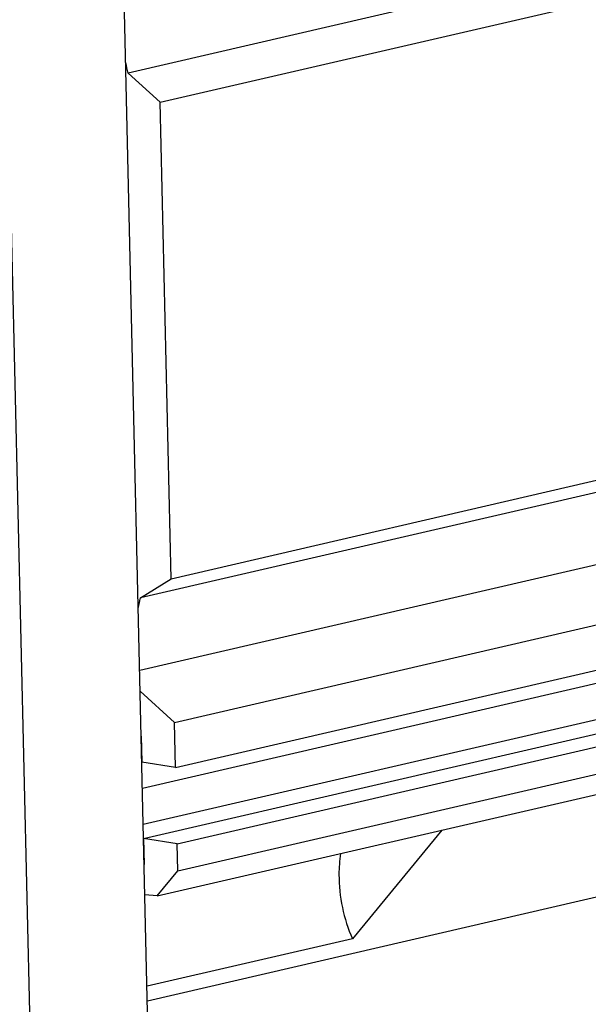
# Model space of a CAD drawing. Header units: millimetres. Extents: x 0 to 420, y 0 to 297.
# Tile 11 of 68: x 177 to 191, y 22 to 46. Entities that reach past the tile are written whole.
import ezdxf

# ---------------------------------------------------------------- set-up
doc = ezdxf.new("R2010")
doc.units = ezdxf.units.MM
doc.header["$LTSCALE"] = 23.1
for name, color, linetype in [('AXIS', 7, 'CONTINUOUS'), ('COMPONENTS', 7, 'CONTINUOUS'), ('CUT', 7, 'CONTINUOUS'), ('PROTRUSION', 7, 'CONTINUOUS')]:
    doc.layers.add(name, color=color, linetype=linetype)

msp = doc.modelspace()

# ---------------------------------------------------------------- linework, layer by layer
at = {"layer": 'AXIS', "color": 7, "linetype": 'Continuous'}
for p, q in [((213.73037, 52.39207), (180.07798, 44.59533)), ((180.86018, 43.88029), (214.51258, 51.67702)), ((180.86018, 43.88029), (180.07798, 44.59533)), ((181.13006, 32.1854), (180.86018, 43.88029)), ((181.13006, 32.1854), (214.78245, 39.98214)), ((214.02765, 39.50992), (180.37525, 31.71318)), ((213.57475, 37.6301), (180.36037, 29.93484)), ((181.21153, 28.65487), (214.86393, 36.4516)), ((180.37525, 31.71318), (181.13006, 32.1854)), ((181.21153, 28.65487), (180.3722, 29.42214)), ((181.23699, 27.55157), (181.21153, 28.65487)), ((187.76623, 26.0147), (185.57709, 23.34938)), ((185.57709, 23.34938), (180.53927, 22.18219))]:
    msp.add_line(p, q, dxfattribs=at)
for centre, radius, start, end in [((148.10555, 37.16094), 32.82539, 13.090097, 13.558509), ((154.80663, 36.85931), 26.08136, 348.074253, 348.620281)]:
    msp.add_arc(centre, radius, start, end, dxfattribs=at)
msp.add_open_spline([(185.28739, 25.44154), (185.26059, 25.27005), (185.20691, 24.56131), (185.36022, 23.83931), (185.57709, 23.34938)], degree=3, knots=[0, 0, 0, 0, 0.24468475, 1, 1, 1, 1], dxfattribs=at)
at = {"layer": 'COMPONENTS', "color": 7, "linetype": 'Continuous'}
for p, q in [((180.59877, 19.60389), (179.7422, 56.72236)), ((177.72302, 18.93762), (176.86645, 56.0561))]:
    msp.add_line(p, q, dxfattribs=at)
at = {"layer": 'CUT', "color": 7, "linetype": 'Continuous'}
for p, q in [((181.23699, 27.55157), (214.88939, 35.34831)), ((180.42708, 27.04378), (212.42364, 34.45688)), ((180.44753, 26.15786), (213.20094, 33.74631)), ((180.45564, 25.80626), (214.10804, 33.603)), ((181.28027, 25.67598), (214.93267, 33.47272)), ((181.29555, 25.014), (214.94794, 32.81074)), ((180.78993, 24.3984), (214.44232, 32.19514)), ((180.39764, 28.31969), (180.41236, 27.68186)), ((181.23699, 27.55157), (180.41236, 27.68186)), ((181.28027, 25.67598), (180.45564, 25.80626)), ((180.45564, 25.80626), (180.47036, 25.16843)), ((181.29555, 25.014), (181.28027, 25.67598)), ((180.78993, 24.3984), (181.29555, 25.014)), ((180.78993, 24.3984), (180.48751, 24.42532))]:
    msp.add_line(p, q, dxfattribs=at)
at = {"layer": 'PROTRUSION', "color": 7, "linetype": 'Continuous'}
msp.add_line((180.54747, 21.82711), (208.1598, 28.22446), dxfattribs=at)

doc.saveas('drawing.dxf')
